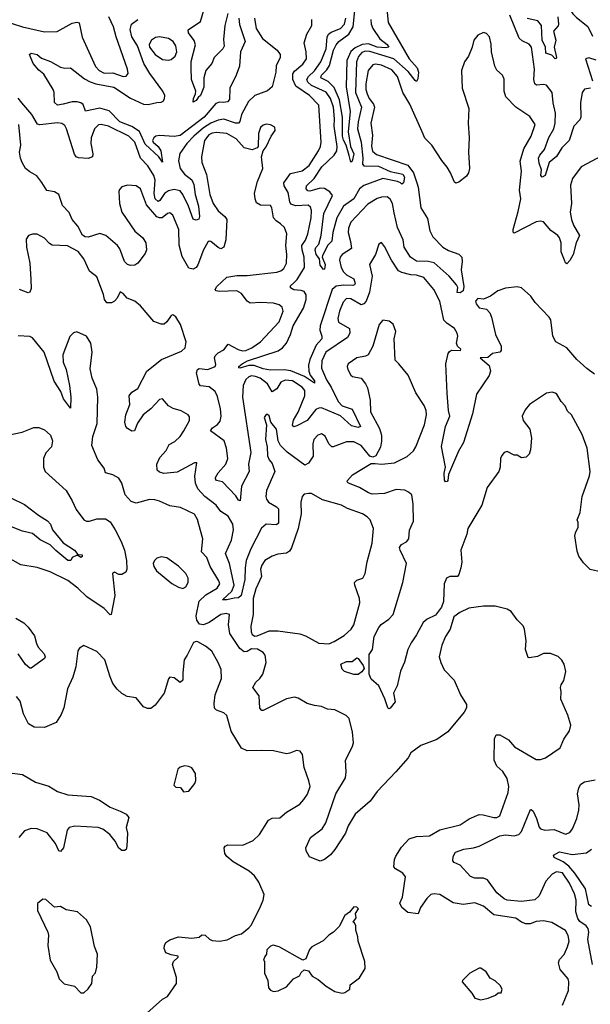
# Model space of a CAD drawing. Extents: x 2056909 to 2160450, y 827444 to 1016825.
# Tile 146 of 256: x 2123866 to 2127776, y 881261 to 888015. Entities that reach past the tile are written whole.
import ezdxf

# ---------------------------------------------------------------- set-up
doc = ezdxf.new("R2010")
doc.units = 0

msp = doc.modelspace()

# ---------------------------------------------------------------- linework, layer by layer
at = {"layer": '0CON10XD'}
for points in [[(2127835, 888447.7), (2127775, 888402.5), (2127745, 888405.5), (2127711.1, 888441.1), (2127681.1, 888525), (2127665, 888537.5), (2127635, 888546.8), (2127574.1, 888545.9), (2127548.1, 888525), (2127543.5, 888505), (2127551.1, 888455), (2127497.7, 888372.3), (2127466.7, 888295), (2127460.4, 888255), (2127468.2, 888225), (2127492.2, 888185), (2127565, 888131.9), (2127625, 888102.5), (2127655, 888054.2), (2127680.2, 888030.2), (2127758.3, 887968.3), (2127791.7, 887901.7)], [(2126377.3, 888135), (2126390, 887995), (2126535.8, 887745.8), (2126590, 887685), (2126598.8, 887655), (2126595, 887610), (2126585, 887590), (2126575, 887597.5), (2126528.3, 887658.3), (2126428.8, 887745), (2126265, 887796), (2126235, 887799.4), (2126211.2, 887788.8), (2126188.5, 887761.5), (2126173.2, 887725), (2126167.4, 887515), (2126208.3, 887415), (2126184.1, 887315), (2126180, 887265), (2126206.5, 887175), (2126216.3, 887063.7), (2126214.1, 887024.1), (2126225, 887013.2), (2126325, 887009.3), (2126405, 886974.3), (2126492, 886955), (2126502.9, 886935), (2126496.2, 886895), (2126485, 886887.5), (2126474.3, 886895), (2126453.8, 886905), (2126355, 886926.2), (2126225, 886878.3), (2126195.5, 886854.5), (2126156.3, 886785), (2126085.1, 886734.9), (2126040, 886655), (2126010.6, 886555), (2126004.4, 886495.6), (2125974.7, 886465), (2125940.9, 886395), (2125938.9, 886385), (2125959.1, 886335), (2125955, 886302.5), (2125948.3, 886301.7), (2125925, 886330), (2125919.4, 886375), (2125898, 886405), (2125890.8, 886435), (2125895, 886451.2), (2125914.7, 886475), (2125932.5, 886535), (2125951, 886685), (2126008.9, 886808.9), (2125992, 886835), (2125955, 886856.7), (2125925, 886858.3), (2125885, 886847.7), (2125855, 886837.5), (2125840.1, 886840.1), (2125829.1, 886855), (2125832.2, 886875), (2125884.5, 886925.5), (2125935.7, 887005), (2126021.2, 887085), (2126038.1, 887115), (2126042, 887145), (2126021.2, 887285), (2126023, 887335), (2126015.2, 887414.8), (2125995.5, 887475), (2125965, 887517.5), (2125865, 887562.1), (2125840.8, 887585), (2125833.1, 887605), (2125845.3, 887625), (2125885, 887662.8), (2125930.2, 887725), (2125965, 887815.8), (2125973, 887895), (2125981.2, 887915), (2126001.2, 887928.8), (2126065, 887953.2), (2126090.9, 887985), (2126101.7, 888025)], [(2126271.6, 888015), (2126274.3, 887985), (2126286.3, 887955), (2126333.5, 887883.5), (2126383.6, 887845), (2126394.4, 887825.6), (2126375, 887820.9), (2126315, 887826.7), (2126255, 887848.6), (2126212.7, 887845), (2126165, 887822.6), (2126135, 887796.7), (2126107.2, 887735), (2126103.9, 887555), (2126130.8, 887385), (2126117.7, 887245), (2126133.4, 887145), (2126156, 887095), (2126145, 887044.2), (2126135, 887037.5), (2126123, 887083), (2126103.7, 887155), (2126085, 887187.8), (2126077.6, 887215), (2126077.7, 887345), (2126057.9, 887465), (2126019.8, 887549.8), (2125979.6, 887589.6), (2125928.8, 887615), (2125934.8, 887635), (2125969.8, 887670.2), (2125988.6, 887701.4), (2126015.2, 887804.8), (2126035, 887843.2), (2126053.6, 887865), (2126121.3, 887915), (2126151.4, 887965), (2126168.4, 888145)], [(2125292.2, 888057.8), (2125271.4, 887975), (2125262.4, 887877.6), (2125267.2, 887832.8), (2125257.5, 887815), (2125198.8, 887755), (2125181.5, 887715), (2125141.4, 887665), (2125128.5, 887615), (2125127.1, 887552.9), (2125105, 887493.8), (2125088.3, 887481.7), (2125075, 887460), (2125055, 887450), (2125056, 887475), (2125071.2, 887505), (2125073.8, 887525), (2125042.7, 887605), (2125040.9, 887685), (2125041.8, 887728.2), (2125071.2, 887841.2), (2125062.4, 887872.4), (2125022.5, 887925), (2125021.2, 887945), (2125105, 888001.2), (2125133.3, 888095)], [(2123485, 888044.6), (2123607.4, 887987.4), (2123645, 887984.7), (2123695, 887997.8), (2123815, 887988.3), (2123885.5, 887965.5), (2124035, 887930.4), (2124122.5, 887932.5), (2124225, 887990), (2124258.3, 887998.3), (2124274.1, 887994.1), (2124295, 887893.8), (2124385, 887693.1), (2124410.5, 887665), (2124445, 887646.7), (2124505, 887651.1), (2124575, 887625.6), (2124595, 887627.1), (2124608.9, 887645), (2124605.4, 887675), (2124527.3, 887897.2), (2124509.3, 887965), (2124476.9, 888035)], [(2125475.4, 888025), (2125486.7, 887955), (2125528.8, 887885), (2125630.8, 887805), (2125650, 887775), (2125650, 887755), (2125623, 887697), (2125620, 887655), (2125596, 887555), (2125565, 887527.5), (2125476.5, 887493.5), (2125434.2, 887454.2), (2125385.7, 887364.3), (2125374.1, 887315.9), (2125365.8, 887305), (2125345, 887305.9), (2125265, 887332.8), (2125225, 887324.4), (2125175, 887304.1), (2125125, 887272.8), (2125060, 887215), (2125010.9, 887165), (2124962.4, 887097.6), (2124953.1, 887046.9), (2124965.4, 886995), (2124995.4, 886955), (2125045.8, 886915.8), (2125059.3, 886885), (2125068.8, 886815), (2125091.3, 886735), (2125098.8, 886665), (2125093.6, 886646.4), (2125075, 886638.5), (2125055, 886647.1), (2125021.9, 886735), (2124984.9, 886814.9), (2124965, 886841.6), (2124925, 886850.7), (2124885, 886841.3), (2124857.7, 886822.3), (2124826.2, 886773.8), (2124815, 886768.6), (2124794.9, 886784.9), (2124786.8, 886823.2), (2124794, 886914), (2124786.1, 886945), (2124745, 887011.2), (2124693.8, 887063.8), (2124654.2, 887174.2), (2124615, 887214.7), (2124475, 887284.1), (2124425, 887296.5), (2124405, 887294.3), (2124379.4, 887265), (2124356.4, 887205), (2124354.7, 887165), (2124367.6, 887095), (2124365.4, 887075), (2124335, 887062.8), (2124268.2, 887068.2), (2124254.1, 887075), (2124242.4, 887092.4), (2124187.6, 887265), (2124175, 887288.9), (2124155, 887302.7), (2124125, 887307.3), (2124005, 887292.9), (2123987.8, 887297.8), (2123950, 887365), (2123880.8, 887445), (2123856.8, 887476.8)], [(2124164.5, 887435.5), (2124125, 887429.2), (2124105.5, 887445.5), (2124102.5, 887515), (2124096, 887535), (2124031.4, 887641.4), (2123998.3, 887668.3), (2123959.5, 887715), (2123934.2, 887775), (2123945, 887784), (2123985, 887776.4), (2124015, 887750.9), (2124078, 887728), (2124145, 887688), (2124175, 887682), (2124215, 887684), (2124309.3, 887609.3), (2124348.1, 887588.1), (2124388, 887575), (2124511.9, 887551.8), (2124626.5, 887476.5), (2124715, 887436.2), (2124746.7, 887433.3), (2124805, 887447.5), (2124835, 887448.6), (2124850, 887455), (2124859.3, 887470.7), (2124860, 887495), (2124845.8, 887525), (2124758.2, 887645), (2124717.5, 887715), (2124673.1, 887835), (2124635, 887896.2), (2124622.4, 887947.6), (2124632.9, 887985), (2124675, 888015.6)], [(2125367, 888025), (2125371.8, 887981.8), (2125410.9, 887865), (2125379.2, 887795), (2125371.8, 887695), (2125350, 887635), (2125305.4, 887544.6), (2125302.8, 887467.2), (2125289.3, 887450.7), (2125262.6, 887447.4), (2125235, 887448.6), (2125210.7, 887439.3), (2125129.8, 887345), (2124965, 887220.9), (2124925, 887212.5), (2124825, 887220.5), (2124799.2, 887215), (2124784.5, 887205), (2124776.4, 887185), (2124779.6, 887175), (2124815, 887144.5), (2124832.8, 887115), (2124845, 887037.5), (2124820, 887075), (2124725, 887161.6), (2124687.1, 887247.1), (2124635, 887282.3), (2124552.1, 887315), (2124479, 887389), (2124415, 887408), (2124317.3, 887387.3), (2124302, 887432), (2124285, 887444.4), (2124260.7, 887450.7), (2124225, 887451.5), (2124164.5, 887435.5)], [(2126623.1, 887245), (2126540, 887435), (2126490.8, 887515), (2126453.8, 887625), (2126415, 887670), (2126345, 887703.5), (2126305, 887709.5), (2126285, 887704.6), (2126254.4, 887665.6), (2126238.3, 887575), (2126238, 887535), (2126246.2, 887505), (2126260.5, 887475), (2126291.1, 887435), (2126297.5, 887415), (2126271.8, 887305), (2126282.9, 887222.9), (2126276.5, 887146.5), (2126283.8, 887113.8), (2126310.2, 887090.2), (2126526.1, 887016.2), (2126563.4, 886963.4), (2126586.8, 886895), (2126596.2, 886865), (2126614.6, 886724.6), (2126660.2, 886650.2), (2126675.5, 886565.5), (2126697.1, 886525), (2126764.4, 886454.4), (2126805, 886430.6), (2126875, 886405.8), (2126895, 886386.7), (2126898.9, 886355), (2126891.7, 886298.3), (2126910, 886185), (2126905, 886154.4), (2126885, 886141.9), (2126864.2, 886144.2), (2126867, 886177), (2126860, 886195), (2126808.6, 886255), (2126705.8, 886345.8), (2126665, 886356.5), (2126585, 886358.4), (2126543.3, 886385), (2126501.1, 886455), (2126493, 886505), (2126455, 886589.4), (2126431.2, 886688.8), (2126419.7, 886755), (2126405, 886784.4), (2126385, 886798.5), (2126345, 886797.3), (2126315, 886787.3), (2126251.5, 886748.5), (2126135, 886625.6), (2126119.1, 886585), (2126116.7, 886555), (2126133.4, 886493.4), (2126138.5, 886445), (2126074.5, 886405), (2126060.9, 886385), (2126056.9, 886365), (2126068.7, 886315), (2126085.3, 886285), (2126105, 886264.7), (2126155, 886237.5), (2126164.6, 886205), (2126160, 886195), (2126149.2, 886190.8), (2126085, 886193.2), (2126035, 886186.3), (2126006.8, 886165), (2125924.4, 885915), (2125923, 885885), (2125936.7, 885845), (2125935.4, 885825), (2125897.6, 885782.4), (2125853.8, 885685), (2125845.2, 885645), (2125847, 885605), (2125856.9, 885576.9), (2125885, 885537.5), (2125885, 885522), (2125817.8, 885567.8), (2125725, 885607.3), (2125677.1, 885612.9), (2125585, 885609.6), (2125535, 885620), (2125472.9, 885642.9), (2125435, 885642.5), (2125375, 885624.6), (2125367, 885627), (2125367.5, 885635), (2125389.5, 885655), (2125427.3, 885675), (2125637.8, 885742.2), (2125666.4, 885763.6), (2125693.1, 885796.9), (2125722.7, 885855), (2125739.8, 885915), (2125810.7, 886035), (2125828.8, 886095), (2125828, 886128), (2125815, 886149.6), (2125795, 886158.1), (2125745, 886162.6), (2125721.5, 886175), (2125721.1, 886188.9), (2125745, 886208.6), (2125768, 886232), (2125818.1, 886315), (2125815.2, 886385), (2125800.9, 886435), (2125799.7, 886465), (2125825, 886503.1), (2125840.3, 886545), (2125863.9, 886655), (2125866.6, 886705), (2125858.8, 886728.8), (2125842, 886742), (2125758.5, 886738.5), (2125725, 886748.5), (2125716, 886765), (2125705, 886830), (2125679.2, 886875), (2125676.4, 886895), (2125721.2, 886958.8), (2125801.9, 886978.1), (2125850, 887015), (2125914, 887115), (2125926.8, 887145), (2125930.7, 887175), (2125915, 887429.2), (2125851.8, 887495), (2125757.7, 887557.7), (2125737.3, 887605), (2125737.8, 887642.2), (2125747.9, 887662.1), (2125805, 887709.5), (2125830.9, 887745), (2125830, 887795), (2125815.7, 887855), (2125833.1, 887915), (2125866.7, 887975), (2125867.5, 888015)], [(2127776.2, 887545), (2127735, 887538.1), (2127718.9, 887515), (2127709.2, 887445), (2127711.9, 887345), (2127703, 887327), (2127664, 887285), (2127631.8, 887185), (2127579.6, 887135), (2127545, 887077.1), (2127495, 887035.8), (2127465.8, 886945), (2127445, 886934), (2127437, 886947), (2127442.5, 886985), (2127425, 887030), (2127421.6, 887065), (2127429.6, 887085), (2127460.8, 887125), (2127492.4, 887207.6), (2127525.9, 887265), (2127534.7, 887305), (2127536.2, 887373.8), (2127521.2, 887445), (2127515.3, 887515.3), (2127474.5, 887564.5), (2127455, 887570), (2127406.6, 887566.6), (2127394.6, 887574.6), (2127388.2, 887605), (2127393.5, 887675), (2127373.1, 887825), (2127356.4, 887846.4), (2127308.5, 887868.5), (2127288.7, 887888.7), (2127224.4, 888045)], [(2127552.4, 888035), (2127557.5, 887985), (2127555, 887973.5), (2127522.7, 887935), (2127538.5, 887875), (2127529.2, 887825), (2127543.9, 887756.1), (2127542.5, 887747.5), (2127535, 887746.2), (2127511.5, 887771.5), (2127470, 887785), (2127468, 887825), (2127446.1, 887875), (2127441.1, 887975), (2127416.8, 888006.8), (2127342.5, 888022.5)], [(2124885, 887737.8), (2124905, 887741.9), (2124931.1, 887765), (2124943.1, 887795), (2124935.9, 887835), (2124917.5, 887865), (2124885, 887886.4), (2124825, 887897.5), (2124796.6, 887893.4), (2124768.6, 887875), (2124752.5, 887845), (2124755.8, 887825.8), (2124795.5, 887775.5), (2124845, 887741.9), (2124885, 887737.8)], [(2127855, 887080), (2127713.9, 887006.1), (2127653.8, 886926.2), (2127641.1, 886878.9), (2127646.6, 886753.4), (2127638.6, 886695), (2127646.5, 886645), (2127660.9, 886605), (2127701.4, 886535), (2127680, 886485), (2127659.4, 886405), (2127635, 886363.3), (2127615, 886340), (2127605, 886347.5), (2127598, 886365), (2127575, 886422.5), (2127575.4, 886485), (2127565, 886519.2), (2127553.1, 886535), (2127505, 886568.8), (2127455, 886627.1), (2127435, 886633.2), (2127405, 886627.3), (2127255, 886550), (2127246.7, 886556.7), (2127246.2, 886576.2), (2127282.1, 886697.9), (2127300, 886785), (2127290.5, 886845), (2127303.5, 886975), (2127295.4, 887045), (2127321.1, 887128.9), (2127371.2, 887215), (2127398.1, 887295), (2127361.2, 887351.2), (2127265, 887414.2), (2127196.7, 887485), (2127184.5, 887525), (2127185.7, 887605.7), (2127174, 887635), (2127135, 887668.8), (2127121.4, 887695), (2127098.6, 887795), (2127097.3, 887847.3), (2127085, 887896.2), (2127065, 887918.8), (2127045, 887926.2), (2127005, 887908), (2126978.8, 887875), (2126966.2, 887825), (2126940.8, 887765), (2126914.2, 887725), (2126892.5, 887665), (2126897.5, 887545), (2126943.8, 887405), (2126939.2, 887305), (2126946.9, 887205), (2126941.9, 887105), (2126948, 886995), (2126941.2, 886965), (2126928.3, 886941.7), (2126875, 886900), (2126855, 886892.5), (2126845, 886900), (2126818, 886965), (2126794.1, 887004.1), (2126757.9, 887047.9), (2126689.2, 887155), (2126642.4, 887202.4), (2126623.1, 887245)], [(2127815, 887736.2), (2127765, 887752.5), (2127743.8, 887745), (2127790, 887595)], [(2127805, 885583.8), (2127752.7, 885622.7), (2127684, 885685), (2127615, 885763.8), (2127540, 885805), (2127520, 885845), (2127506.2, 885955), (2127493.3, 885975), (2127397.5, 886075), (2127369.3, 886119.3), (2127305, 886176.2), (2127275, 886182), (2127195, 886172.9), (2127142.5, 886155), (2127091.7, 886118.3), (2127045, 886098.8), (2127005, 886102), (2126990, 886085), (2126993.3, 886065), (2127015, 886037.5), (2127065, 886028.8), (2127087.5, 886005), (2127099.4, 885975), (2127125.6, 885855), (2127165.8, 885775.8), (2127164.1, 885745.9), (2127155, 885733.3), (2127105, 885726), (2127073.1, 885696.9), (2127022, 885695), (2127082, 885642), (2127091.2, 885605), (2127083, 885575), (2126995.4, 885445), (2126968, 885312), (2126906.2, 885113.8), (2126872.5, 885055), (2126803.8, 884895), (2126800, 884855), (2126795, 884847.5), (2126782.5, 884845), (2126776.4, 884856.4), (2126773.8, 884905), (2126782.5, 884945), (2126756.2, 885086.2), (2126784.1, 885225), (2126813.8, 885295), (2126804, 885335), (2126793.9, 885453.9), (2126786.6, 885655), (2126802.1, 885725), (2126811, 885739), (2126825, 885746.8), (2126887.5, 885745), (2126887.8, 885755), (2126866.5, 885775), (2126859.5, 885795), (2126867.2, 885842.8), (2126863.6, 885865), (2126845, 885896.5), (2126792, 885932), (2126773.3, 885953.3), (2126744.7, 886085), (2126704.4, 886165), (2126635.4, 886245.4), (2126585, 886262.5), (2126545, 886264.5), (2126485, 886279.6), (2126462.6, 886292.6), (2126412.5, 886365), (2126365, 886460), (2126345, 886487.5), (2126327.5, 886475), (2126302.9, 886405), (2126263.3, 886335), (2126280.9, 886255), (2126263.4, 886145), (2126239.2, 886085), (2126223.3, 886066.7), (2126205, 886059.7), (2126135, 886100.7), (2126105, 886102.3), (2126083.2, 886076.8), (2126057.5, 886015), (2126045.5, 885965.5), (2126050.5, 885940.5), (2126125, 885897.1), (2126128.9, 885865), (2126112.2, 885835), (2125964.7, 885735), (2125935.7, 885675), (2125933.3, 885625), (2125967.7, 885545), (2126000, 885495), (2126047.6, 885395), (2126075, 885366), (2126145, 885342.5), (2126201.9, 885225), (2126185, 885216.4), (2126139.5, 885229.5), (2126065, 885296.7), (2125935, 885351.7), (2125915, 885350.8), (2125895, 885340.9), (2125836.7, 885265), (2125765, 885228.5), (2125745, 885222.5), (2125735, 885233.3), (2125743, 885267), (2125775, 885323.5), (2125819.8, 885435), (2125820.5, 885470.5), (2125801.5, 885495), (2125735, 885537.4), (2125685, 885542.2), (2125655, 885527.5), (2125627.8, 885482.2), (2125595, 885463.1), (2125565, 885518), (2125513.6, 885555), (2125482.4, 885567.6), (2125455, 885570.8), (2125435, 885564.7), (2125415, 885546.9), (2125396.8, 885505), (2125392.7, 885425), (2125450.6, 885045), (2125434.6, 884965), (2125438.5, 884915), (2125386.9, 884815), (2125376.7, 884715), (2125365, 884720), (2125347.9, 884747.9), (2125255.5, 884845.5), (2125215, 884854.4), (2125207.1, 884865), (2125206.9, 884875), (2125225, 884905.8), (2125278.8, 884965), (2125291.6, 885005), (2125284.2, 885075), (2125267.1, 885125), (2125174.5, 885195), (2125187.5, 885215), (2125222.3, 885237.7), (2125240.2, 885259.8), (2125247.7, 885295), (2125242.2, 885345), (2125221, 885431), (2125205.3, 885465), (2125165, 885497.4), (2125103.9, 885503.9), (2125095.8, 885515.8), (2125076.9, 885593.1), (2125084.3, 885615.7), (2125095, 885622.9), (2125155.2, 885614.7), (2125205.8, 885635), (2125210.6, 885649.4), (2125200.9, 885695), (2125205, 885710), (2125225, 885730), (2125265, 885750.6), (2125295, 885788.9), (2125363, 885753), (2125393.6, 885743.6), (2125415, 885745.7), (2125456.5, 885763.5), (2125515.4, 885805), (2125645, 885943.3), (2125670.6, 886015), (2125665, 886043.8), (2125645, 886059.5), (2125605, 886069.2), (2125515.9, 886074.1), (2125445, 886070.5), (2125424, 886084), (2125385.7, 886135.7), (2125355, 886154.6), (2125235, 886150), (2125212.5, 886155), (2125206.2, 886165), (2125216, 886185), (2125285, 886248.1), (2125355, 886260.7), (2125425, 886261.1), (2125626.9, 886283.1), (2125655, 886292.2), (2125675, 886308.1), (2125694.6, 886345.4), (2125697.3, 886405), (2125690, 886465), (2125695.4, 886545), (2125680.2, 886590.2), (2125654.2, 886615), (2125624, 886634), (2125605.6, 886655), (2125592.9, 886725), (2125585, 886740), (2125515, 886742.5), (2125489.5, 886759.5), (2125479.1, 886785), (2125474.6, 886825), (2125494.5, 886905), (2125531.4, 886995), (2125524, 887075), (2125533.3, 887115), (2125555, 887142.5), (2125590, 887215), (2125617.5, 887255), (2125615, 887277.5), (2125583.9, 887293.9), (2125555, 887298), (2125535, 887292), (2125515, 887276), (2125503.3, 887235), (2125500, 887145), (2125492.5, 887135), (2125458.8, 887121.2), (2125405, 887136.7), (2125348.5, 887198.5), (2125285, 887233.7), (2125215, 887241), (2125185, 887236.3), (2125161.3, 887225), (2125133.3, 887185), (2125111.2, 887075), (2125114.7, 887034.7), (2125146.1, 886953.9), (2125169.7, 886815), (2125192, 886755), (2125225, 886703.3), (2125272.2, 886665), (2125285.5, 886645), (2125279.1, 886505), (2125265.6, 886455), (2125245, 886443.3), (2125225, 886451.1), (2125175, 886492.5), (2125165, 886495.7), (2125155, 886488), (2125125, 886436.2), (2125087.1, 886332.9), (2125075, 886315.7), (2125055, 886302.9), (2125025, 886310.6), (2124980.2, 886390.2), (2124958.3, 886468.3), (2124956.4, 886576.4), (2124914.4, 886674.4), (2124895, 886690), (2124878.8, 886685), (2124843.3, 886656.7), (2124825, 886654.6), (2124805, 886663.3), (2124734.8, 886744.8), (2124694.1, 886854.1), (2124665, 886874.4), (2124605, 886880.6), (2124565, 886868), (2124549.1, 886850.9), (2124544.4, 886835.6), (2124550.5, 886755), (2124566.5, 886695), (2124654.1, 886564.1), (2124709.1, 886519.1), (2124730.6, 886485), (2124735.5, 886435), (2124725, 886410), (2124675, 886344), (2124655, 886332), (2124625, 886327.5), (2124605, 886336), (2124585, 886356), (2124551.9, 886441.9), (2124536.4, 886466.4), (2124455.6, 886535), (2124415, 886549.1), (2124335, 886522.8), (2124315, 886524.4), (2124295.9, 886535.9), (2124265, 886599.5), (2124225.5, 886645), (2124205, 886692.9), (2124159.3, 886739.3), (2124134.3, 886815), (2124105, 886834.4), (2124052.9, 886842.9), (2124016.9, 886896.9), (2123982.7, 886942.7), (2123935, 886970), (2123906.7, 886995), (2123884.2, 887034.2), (2123872, 887065), (2123865.8, 887105), (2123873.1, 887155), (2123861.2, 887295)], [(2127855, 884226.2), (2127775, 884243.3), (2127728.3, 884288.3), (2127696.1, 884336.1), (2127685, 884370), (2127670.6, 884475), (2127673.3, 884495), (2127692, 884535), (2127693.3, 884565), (2127686.2, 884585), (2127706.2, 884635), (2127720, 884745), (2127770, 884885), (2127774.2, 884915), (2127754.2, 885075), (2127719.7, 885169.7), (2127646.7, 885305), (2127619.5, 885329.5), (2127603.3, 885365), (2127576.7, 885395), (2127546.7, 885445), (2127535, 885453.3), (2127515, 885460), (2127475, 885453.8), (2127358.8, 885375), (2127330.3, 885339.7), (2127309.4, 885295), (2127315.5, 885265.5), (2127361.2, 885205), (2127373.8, 885145), (2127366.2, 885065), (2127357.5, 885035), (2127337, 885013), (2127305, 885010), (2127275, 885027.5), (2127255, 885027.5), (2127205, 885053.3), (2127185, 885046.2), (2127168.8, 885025), (2127161.2, 885005), (2127158, 884945), (2127150, 884915), (2127070, 884805), (2127031.9, 884685), (2126937.1, 884525), (2126930, 884485), (2126889.2, 884375), (2126894.7, 884294.7), (2126889.3, 884255), (2126875, 884209.2), (2126865, 884195.6), (2126814.2, 884195.8), (2126790, 884185), (2126774.6, 884145.4), (2126769.2, 884025), (2126755.7, 883985), (2126715, 883930.6), (2126657.3, 883902.7), (2126630.9, 883879.1), (2126585, 883794.4), (2126548.5, 883741.5), (2126525.6, 883695), (2126502.1, 883607.9), (2126474.3, 883545.7), (2126452, 883445), (2126427.5, 883395), (2126438.8, 883335), (2126405, 883292.5), (2126395, 883287.5), (2126387.5, 883295), (2126367.3, 883357.3), (2126326, 883445), (2126275, 883491.2), (2126260.6, 883525), (2126260.6, 883659.4), (2126284.1, 883695.9), (2126295, 883783.3), (2126325.7, 883845), (2126343.6, 883866.4), (2126396.2, 883903.8), (2126425.6, 883935), (2126490.6, 884155), (2126515.7, 884285), (2126471.9, 884375), (2126469.2, 884395), (2126482.5, 884415), (2126516.2, 884433.8), (2126531.9, 884455), (2126537.5, 884512.5), (2126564.6, 884575), (2126562.2, 884692.2), (2126553.1, 884755), (2126530.8, 884775), (2126505, 884787.7), (2126445, 884791.8), (2126365, 884764.6), (2126281.2, 884761.2), (2126255, 884769.6), (2126195, 884807.1), (2126118, 884835), (2126110.8, 884845), (2126112.5, 884855), (2126146.4, 884893.6), (2126275, 884971.2), (2126301.2, 884971.2), (2126345, 884966.9), (2126435, 884974.5), (2126521.7, 885018.3), (2126565, 885057.5), (2126581.1, 885085), (2126640.6, 885235), (2126653.1, 885305), (2126651.4, 885335), (2126637.6, 885367.6), (2126580, 885455), (2126527, 885577), (2126465, 885654.2), (2126438.3, 885678.3), (2126432.5, 885825), (2126443.8, 885875), (2126426.1, 885926.1), (2126396.9, 885946.9), (2126355, 885954), (2126329.2, 885925), (2126286.5, 885775), (2126253.3, 885716.7), (2126235, 885705.8), (2126175, 885695.6), (2126116, 885655), (2126110.8, 885635), (2126114.3, 885615), (2126135, 885576.2), (2126147.5, 885567.5), (2126205.4, 885555.4), (2126235, 885518), (2126249.2, 885489.2), (2126268.2, 885405), (2126269.6, 885325), (2126331.3, 885211.3), (2126345.3, 885165), (2126345.9, 885124.1), (2126337.6, 885082.4), (2126306.6, 885023.4), (2126285, 885013.8), (2126265, 885020), (2126205, 885093.6), (2126155, 885119.1), (2126105, 885120), (2126015, 885084.6), (2126005, 885085.5), (2125984.5, 885105), (2125959.1, 885159.1), (2125935, 885174.2), (2125908.8, 885165), (2125880.8, 885135), (2125874.3, 885105), (2125878, 885022), (2125845, 884972.2), (2125820.2, 884960.2), (2125698.7, 885048.7), (2125652.9, 885092.9), (2125636.5, 885126.5), (2125626.7, 885205), (2125586.2, 885255), (2125575, 885297.5), (2125565, 885306.7), (2125555, 885306.2), (2125541.2, 885285), (2125556.2, 885236.2), (2125549.2, 885135), (2125560.9, 885085), (2125565, 885022.5), (2125575, 884996.2), (2125595, 884971.2), (2125615.4, 884915), (2125558.2, 884785), (2125552.7, 884745), (2125557.3, 884725), (2125571.5, 884705), (2125625, 884673.5), (2125639.1, 884659.1), (2125639.2, 884560.8), (2125625, 884549.5), (2125555, 884554.7), (2125523, 884527), (2125450.8, 884385), (2125418.8, 884305), (2125410, 884255), (2125408, 884175), (2125383.1, 884065), (2125365, 884048.3), (2125335, 884047.5), (2125285.4, 884035.4), (2125256.7, 884035), (2125320.2, 884095), (2125335.9, 884135), (2125304, 884284), (2125277.1, 884352.9), (2125316.4, 884443.6), (2125331.6, 884515), (2125325.9, 884555), (2125295, 884608.9), (2125245, 884642.2), (2125211.8, 884685), (2125135, 884744), (2125087.5, 884797.5), (2125071.3, 884835), (2125066.3, 884883.7), (2125080, 884975), (2125065, 884976.2), (2124945, 884910), (2124852.7, 884902.7), (2124825, 884910), (2124807.5, 884925), (2124806.5, 884965), (2124827.3, 885012.7), (2124869.6, 885060.4), (2124889.6, 885100.4), (2124928, 885122), (2124965, 885156.7), (2124991.8, 885195), (2125029.2, 885265), (2125030.5, 885290.5), (2125020, 885305), (2124972.5, 885332.5), (2124918.8, 885348.8), (2124885.7, 885365.7), (2124845, 885414.2), (2124825, 885410), (2124764.4, 885345.6), (2124712.9, 885305), (2124672.7, 885247.3), (2124653.3, 885195), (2124635, 885191.2), (2124605, 885210), (2124592.9, 885225), (2124585.8, 885255), (2124593.6, 885305), (2124620.9, 885375), (2124617.1, 885435), (2124635, 885460.8), (2124675.5, 885485), (2124736.7, 885603.3), (2124836.9, 885683.1), (2124975, 885740), (2125000.8, 885765), (2125007.1, 885805), (2124967.1, 885925), (2124935, 885976.7), (2124915, 885990), (2124905, 885986.7), (2124875, 885943.3), (2124855, 885926.7), (2124835, 885926.2), (2124785, 885944.2), (2124695, 886052.9), (2124655, 886082.9), (2124603.5, 886103.5), (2124575, 886136.2), (2124555, 886147.5), (2124533.8, 886105), (2124515, 886083.8), (2124495, 886072), (2124462.7, 886072.7), (2124447.5, 886095), (2124440.3, 886130.3), (2124395, 886250), (2124345, 886290), (2124304.6, 886374.6), (2124265.7, 886425), (2124192.6, 886462.6), (2124088.9, 886468.9), (2124069.8, 886479.8), (2124035, 886515.8), (2123985, 886542.5), (2123955, 886544), (2123925.7, 886534.3), (2123911.2, 886508.8), (2123913.1, 886455), (2123935.5, 886344.5), (2123942.2, 886232.2), (2123945, 886170), (2123936.2, 886145), (2123925, 886141.2), (2123865, 886164.2)], [(2127585.6, 881255), (2127627.1, 881355), (2127629.5, 881415), (2127623.1, 881435), (2127568.9, 881498.9), (2127557.1, 881545), (2127565, 881568.8), (2127597.5, 881602.5), (2127620, 881655), (2127630, 881695), (2127625, 881733.3), (2127605, 881768), (2127512.5, 881822.5), (2127455, 881834.4), (2127405, 881830), (2127362.7, 881812.7), (2127335, 881812.9), (2127305, 881824.4), (2127265, 881851.2), (2127115, 881874.5), (2127045, 881934.5), (2126985, 881956.2), (2126905.5, 881945.5), (2126835, 881956.9), (2126744.2, 882014.2), (2126705, 882020), (2126683.8, 882015), (2126655, 881988), (2126611.4, 881925), (2126597.1, 881882.9), (2126525, 881890.5), (2126485, 881924.6), (2126471.8, 881955), (2126489.2, 881995), (2126508.6, 882135), (2126490.9, 882160.9), (2126441.1, 882191.1), (2126430, 882205), (2126434.6, 882255), (2126442.6, 882277.4), (2126481.2, 882338.8), (2126535, 882395.6), (2126585, 882412.5), (2126673.4, 882416.6), (2126745, 882458), (2126885, 882491.4), (2126946.3, 882533.7), (2127015, 882563.1), (2127041.7, 882561.7), (2127115, 882541.8), (2127135, 882543.6), (2127155, 882554.3), (2127212.5, 882715), (2127217.8, 882755), (2127205, 882810), (2127177.4, 882857.4), (2127136.2, 882895), (2127116, 882935), (2127118.3, 883081.7), (2127130.8, 883109.2), (2127155, 883110), (2127215, 883076), (2127257.1, 883027.1), (2127405, 882940), (2127435, 882940.8), (2127468, 882952), (2127568.7, 883021.3), (2127595, 883080), (2127632.7, 883137.3), (2127642.5, 883175), (2127622.5, 883245), (2127574, 883355), (2127577.1, 883405), (2127572, 883435), (2127577.1, 883452.9), (2127595, 883482.5), (2127608, 883545), (2127596.2, 883595), (2127580.7, 883620.7), (2127556.1, 883646.1), (2127503, 883667), (2127455, 883666.7), (2127414.2, 883645.8), (2127356.7, 883636.7), (2127350.5, 883640.5), (2127332.5, 883695), (2127336, 883755), (2127324.1, 883834.1), (2127315, 883856.7), (2127275, 883898.8), (2127233.8, 883955), (2127205, 883972.5), (2127125, 883991.4), (2127043, 883993), (2126942.8, 883977.2), (2126880.9, 883949.1), (2126841.4, 883918.6), (2126814.6, 883835.4), (2126783.3, 883785), (2126758.9, 883725), (2126740, 883645), (2126750.8, 883605), (2126774.3, 883554.3), (2126844.1, 883484.1), (2126886.7, 883385), (2126927.7, 883317.7), (2126928, 883295), (2126911.9, 883265), (2126799.6, 883130.4), (2126725, 883077.5), (2126615, 883036.5), (2126547.1, 882985), (2126527.6, 882952.4), (2126444.4, 882855), (2126315, 882722), (2126266.5, 882653.5), (2126165.6, 882565), (2126116.5, 882485), (2126098.2, 882435), (2126026.4, 882323.7), (2125995, 882285.5), (2125954.6, 882255.4), (2125925, 882244), (2125852.7, 882272.7), (2125828.8, 882315), (2125826.2, 882335), (2125859.2, 882405), (2125937.5, 882465), (2125964.7, 882505.3), (2126033.1, 882705), (2126097.5, 882815), (2126102.8, 882855), (2126098.2, 882935), (2126144.6, 883025), (2126153.6, 883055), (2126147.2, 883127.2), (2126122.7, 883222.7), (2126103.2, 883243.2), (2126025, 883280.5), (2125975, 883286.4), (2125935, 883304.4), (2125885, 883310), (2125835, 883324.4), (2125775, 883360), (2125748.3, 883368.3), (2125695, 883356.9), (2125535, 883276.2), (2125525, 883276.2), (2125511.9, 883291.9), (2125506.5, 883376.5), (2125464.3, 883435), (2125485, 883470.8), (2125512.5, 883495), (2125531.4, 883525), (2125555.7, 883605), (2125547.5, 883655), (2125533.8, 883675), (2125495, 883698), (2125455, 883700), (2125425, 883680.8), (2125405, 883678.6), (2125375, 883701.9), (2125305.7, 883805.7), (2125296.4, 883865), (2125304, 883935), (2125281.8, 883941.8), (2125245, 883933.8), (2125165, 883879.2), (2125125, 883864.3), (2125097.7, 883867.7), (2125079.5, 883895), (2125075.3, 883925), (2125095, 884026.2), (2125140.6, 884069.4), (2125219.1, 884115), (2125237.1, 884145), (2125230.8, 884165), (2125171.3, 884265), (2125148.8, 884325), (2125111.8, 884365), (2125120, 884455), (2125093.3, 884553.3), (2125085, 884586.7), (2125065, 884622), (2124968, 884668), (2124895, 884680), (2124825, 884713.1), (2124792.2, 884722.2), (2124755, 884723.1), (2124665, 884699.2), (2124630.7, 884710.7), (2124589.2, 884755), (2124566.6, 884836.6), (2124545, 884870), (2124505, 884893.8), (2124455, 884907.5), (2124445, 884937.5), (2124402.5, 884995), (2124360, 885095), (2124368, 885155), (2124396.9, 885245), (2124402.5, 885425), (2124395, 885480), (2124363.8, 885555), (2124349.3, 885619.3), (2124362, 885735), (2124354, 885795), (2124325, 885843.8), (2124257, 885873), (2124233.9, 885866.1), (2124208.8, 885841.2), (2124161.1, 885715), (2124165, 885666.7), (2124184.5, 885615), (2124207.1, 885505), (2124216.7, 885425), (2124215, 885350), (2124165.8, 885415), (2124148.5, 885465), (2124103.3, 885535), (2124033.3, 885735), (2123955, 885832), (2123935, 885842.5), (2123855, 885846)], [(2123785.4, 885164.6), (2123883.4, 885186.6), (2123963.3, 885216.7), (2123997.6, 885217.6), (2124035, 885200.8), (2124076.2, 885165), (2124092, 885125), (2124083.8, 885085), (2124045, 885043.3), (2124028.8, 885005), (2124030, 884945), (2124041.2, 884915), (2124184.3, 884784.3), (2124225.5, 884715.5), (2124252.5, 884655), (2124305, 884584), (2124324.4, 884574.4), (2124344.4, 884574.4), (2124395, 884590.6), (2124455, 884591.9), (2124485, 884569.4), (2124521.3, 884515), (2124562.2, 884435), (2124583.3, 884375), (2124597.5, 884305), (2124600, 884245), (2124594.2, 884225.8), (2124565, 884210), (2124545, 884208.8), (2124515, 884226.2), (2124502.9, 884217.1), (2124517.8, 884065), (2124492.5, 883935), (2124485, 883932.9), (2124445.7, 883975), (2124325.5, 884055), (2124264.4, 884115), (2124195, 884168.9), (2124075, 884227.1), (2123985, 884256.9), (2123875, 884275.7), (2123785, 884325.8)], [(2125985, 883734.1), (2126021.3, 883748.7), (2126089.2, 883790.8), (2126137.8, 883835), (2126155.6, 883865), (2126197.5, 884015), (2126194.3, 884044.3), (2126162, 884135), (2126161.2, 884155), (2126175, 884170), (2126216.7, 884185), (2126234, 884215), (2126247.1, 884295), (2126280.8, 884425), (2126290, 884525), (2126268, 884585), (2126248, 884605), (2126213.8, 884625), (2126111.3, 884661.3), (2126070, 884685), (2125941.7, 884721.7), (2125865, 884764.2), (2125845, 884765.8), (2125815, 884759.2), (2125801.4, 884745), (2125793.3, 884705), (2125795.6, 884624.4), (2125774.1, 884524.1), (2125728.3, 884391.7), (2125715, 884368.9), (2125694.7, 884355.3), (2125635, 884349.4), (2125595, 884335.7), (2125545, 884304.3), (2125525, 884274), (2125516.5, 884245), (2125522.7, 884195), (2125485, 884110.8), (2125466.6, 884045), (2125466, 883934), (2125449.6, 883855), (2125451.1, 883815), (2125458.3, 883798.3), (2125476.1, 883786.1), (2125492.3, 883787.7), (2125575, 883822.5), (2125635, 883822.9), (2125785, 883802.5), (2125825, 883788.9), (2125915, 883739.3), (2125985, 883734.1)], [(2123805, 884734.6), (2123899.5, 884689.5), (2123995.3, 884615.3), (2124057.4, 884577.4), (2124076.9, 884555), (2124090.6, 884515), (2124165, 884426.5), (2124240.6, 884375), (2124265, 884346.7), (2124293.3, 884345), (2124295, 884332), (2124285, 884326), (2124265, 884340), (2124255, 884340), (2124226.2, 884325), (2124216.7, 884305), (2124195.5, 884304.5), (2124113.2, 884373.2), (2124075, 884413.5), (2124006.8, 884446.8), (2123955, 884490.4), (2123885, 884505.9), (2123765, 884555.3)], [(2124985, 884114.3), (2125005, 884124), (2125020, 884155), (2125020, 884185), (2125005, 884215.8), (2124955, 884265.8), (2124875, 884322.5), (2124835, 884330.8), (2124805, 884321.2), (2124789.2, 884305), (2124780.6, 884285), (2124784.4, 884265), (2124803.1, 884235), (2124908.3, 884148.3), (2124955, 884123.1), (2124985, 884114.3)], [(2123840.5, 883910.5), (2123895, 883878.6), (2123925, 883848.6), (2123968.1, 883788.1), (2123980.4, 883735), (2123991.9, 883711.9), (2124034.3, 883665), (2124040, 883645), (2124036.4, 883633.6), (2123945, 883566.7), (2123935, 883566.7), (2123905, 883590.8), (2123855, 883664.5)], [(2124717, 881183), (2124845, 881297.5), (2124878.8, 881315), (2124941.2, 881405), (2124940, 881445), (2124914.2, 881535), (2124920, 881555), (2124951.2, 881585), (2124951.7, 881591.7), (2124905, 881600), (2124866.7, 881615), (2124856.2, 881645), (2124857.5, 881665), (2124867.5, 881685), (2124895, 881703.8), (2124955, 881724), (2125045, 881713.8), (2125095, 881722.5), (2125115, 881737.5), (2125137.5, 881735), (2125167, 881707), (2125185, 881699.2), (2125235, 881694.3), (2125286.7, 881703.3), (2125345, 881734), (2125385, 881744.2), (2125436, 881785), (2125454.2, 881805.8), (2125517.1, 881932.9), (2125534.1, 881975.9), (2125541.2, 882015), (2125505, 882100), (2125475, 882142), (2125438, 882175), (2125327.9, 882237.9), (2125285.7, 882275.7), (2125271.2, 882295), (2125268, 882335), (2125274.4, 882345.6), (2125292.5, 882355), (2125395, 882353.3), (2125465.5, 882384.5), (2125509.2, 882425), (2125570, 882525), (2125595, 882538), (2125649.1, 882540.9), (2125695, 882578), (2125786, 882635), (2125814, 882665), (2125837, 882703), (2125856, 882755), (2125848, 882795), (2125814.2, 882885), (2125803.3, 882975), (2125788.3, 882998.3), (2125763, 883003), (2125717.3, 882982.7), (2125695, 882980), (2125605, 882999.2), (2125521.7, 883001.7), (2125425, 883000.8), (2125385, 883018.1), (2125314.2, 883134.2), (2125285, 883242), (2125265, 883260), (2125215, 883279.4), (2125201.5, 883291.5), (2125198.2, 883325), (2125206.5, 883385), (2125248.9, 883495), (2125247, 883557), (2125227.1, 883605), (2125182.4, 883682.4), (2125138.7, 883718.7), (2125086.5, 883746.5), (2125075, 883750), (2125056.2, 883743.8), (2125013.8, 883655), (2124992, 883625), (2124983.1, 883535), (2124985, 883484.2), (2124965, 883467.5), (2124925, 883501.2), (2124894.1, 883505.9), (2124885, 883492.5), (2124855, 883396), (2124795, 883313.8), (2124765, 883290), (2124740.7, 883290.7), (2124715, 883302.5), (2124665, 883362.5), (2124603, 883373), (2124565, 883392.5), (2124535, 883422.5), (2124505, 883462.5), (2124485, 883507.5), (2124450, 883625), (2124395, 883682), (2124305, 883722.5), (2124276, 883704), (2124264.2, 883685.8), (2124251.2, 883575), (2124229.4, 883505), (2124192.7, 883425), (2124169.6, 883295), (2124150.9, 883249.1), (2124116, 883195), (2124035, 883158.9), (2123965, 883162.2), (2123925.4, 883185.4), (2123892.6, 883252.6), (2123869.4, 883339.4), (2123845, 883372)], [(2126185, 883523.3), (2126155, 883523.8), (2126092.5, 883545), (2126075, 883560), (2126067.5, 883595), (2126105, 883612.5), (2126145, 883613.3), (2126175, 883636.7), (2126185, 883632.5), (2126220, 883585), (2126226.2, 883565), (2126209.3, 883540.7), (2126185, 883523.3)], [(2124988.3, 882718.3), (2125025, 882723.8), (2125066.7, 882775), (2125073, 882797), (2125070, 882845), (2125045, 882882.5), (2125025, 882892.5), (2124995, 882896.7), (2124965, 882886.7), (2124950, 882875), (2124922.5, 882765), (2124935, 882750), (2124968.3, 882748.3), (2124988.3, 882718.3)], [(2123725, 882858.6), (2123885, 882837.1), (2123975, 882785.6), (2124065, 882756.4), (2124125, 882721.5), (2124195, 882697.1), (2124355.8, 882685.8), (2124411.9, 882661.9), (2124485, 882612.5), (2124555.6, 882585.6), (2124595, 882566.2), (2124613.6, 882543.6), (2124596.7, 882475), (2124604.4, 882434.4), (2124600.8, 882345), (2124595, 882322.5), (2124583.9, 882316.1), (2124565, 882316), (2124545, 882332.5), (2124519.6, 882379.6), (2124484.3, 882425), (2124435, 882461.5), (2124403.3, 882475), (2124245, 882483.1), (2124206.2, 882473.8), (2124192.5, 882455), (2124167.1, 882335), (2124145, 882310), (2124134.2, 882314.2), (2124112.1, 882365), (2124055, 882438.5), (2123985, 882464.6), (2123945, 882467.1), (2123898.8, 882451.2), (2123861.4, 882405)], [(2127790.6, 881535), (2127759.4, 881705), (2127764.7, 881755), (2127760.6, 881780.6), (2127748.4, 881798.4), (2127705, 881830.3), (2127690.7, 881850.8), (2127676.3, 881895), (2127677.9, 881975), (2127668.5, 882018.5), (2127633.2, 882093.2), (2127585, 882162.6), (2127545, 882170), (2127514.6, 882155), (2127471.8, 882105), (2127426.4, 882005), (2127395, 881978.5), (2127304, 881966), (2127205, 881975.5), (2127184.7, 881984.7), (2127134.4, 882025), (2127072.5, 882115), (2127045, 882125.4), (2126985, 882125.8), (2126955, 882137.5), (2126885, 882214.5), (2126843.9, 882233.9), (2126834.2, 882244.2), (2126835.4, 882275), (2126852.5, 882305), (2126910, 882325), (2126976.1, 882333.9), (2127014.6, 882345.4), (2127155, 882416.9), (2127195, 882424.6), (2127255, 882417.5), (2127285, 882425.5), (2127305, 882445.8), (2127365, 882596.7), (2127371.7, 882598.3), (2127385, 882586.7), (2127408.1, 882535), (2127425, 882476.7), (2127434.5, 882464.5), (2127465, 882455.6), (2127529.1, 882459.1), (2127605, 882427.8), (2127635, 882439.4), (2127654.4, 882465), (2127684.4, 882535), (2127697.7, 882592.3), (2127698.9, 882628.9), (2127689.1, 882705), (2127696.5, 882745), (2127709.8, 882770.2), (2127735, 882788.1), (2127808.3, 882801.7)], [(2127785, 881931.8), (2127765, 881943.8), (2127743.1, 882053.1), (2127669.7, 882159.7), (2127629.4, 882209.4), (2127589, 882239), (2127528.3, 882268.3), (2127522.9, 882285), (2127565, 882306.8), (2127650.5, 882289.5), (2127749.8, 882300.2), (2127783.8, 882326.2)], [(2124305, 881340), (2124335, 881366.7), (2124361.2, 881405), (2124365.9, 881454.1), (2124385, 881477.5), (2124394, 881515), (2124400, 881605), (2124377.7, 881657.7), (2124351.7, 881791.7), (2124325, 881840), (2124262.5, 881895), (2124185, 881908.8), (2124145, 881932.5), (2124105, 881927.5), (2124045, 881980), (2124025, 881982.5), (2123988.3, 881951.7), (2123987.5, 881905), (2124058.8, 881755), (2124063.8, 881735), (2124058, 881665), (2124075.7, 881565), (2124121.2, 881485), (2124136.7, 881436.7), (2124170.7, 881400.7), (2124242.5, 881385), (2124285, 881340), (2124305, 881340)], [(2126075, 881337.5), (2126095, 881342.5), (2126127.5, 881365), (2126130, 881395), (2126195, 881442.5), (2126233, 881507), (2126230, 881555), (2126186.2, 881695), (2126183.8, 881725), (2126169.3, 881769.3), (2126169.3, 881799.3), (2126159.3, 881819.3), (2126150, 881825), (2126172.5, 881855), (2126167.5, 881885), (2126187.5, 881915), (2126177, 881927), (2126155, 881930), (2126126.2, 881893.8), (2126095, 881871.2), (2126056, 881795), (2126016.7, 881755), (2125983.9, 881736.1), (2125945, 881697.5), (2125867.5, 881655), (2125852.3, 881637.7), (2125826.1, 881573.9), (2125807, 881563), (2125643.6, 881656.4), (2125603.6, 881666.4), (2125585, 881660), (2125560, 881635), (2125557.5, 881605), (2125545, 881590), (2125537.5, 881565), (2125542.5, 881555), (2125543.8, 881475), (2125566.2, 881425), (2125570, 881375), (2125585, 881357.5), (2125605, 881350), (2125636.4, 881353.6), (2125695, 881380), (2125742.5, 881435), (2125783, 881457), (2125795, 881480), (2125815, 881497.5), (2125845, 881490), (2125870, 881455), (2125912, 881432), (2125965.9, 881385.9), (2126025, 881350), (2126075, 881337.5)], [(2127025, 881292.5), (2127077, 881303), (2127127, 881323), (2127145, 881340), (2127165, 881340), (2127172.5, 881365), (2127159.3, 881389.3), (2127125, 881422.5), (2127090.5, 881440.5), (2127062.5, 881485), (2127025, 881510), (2127015, 881510), (2126950, 881475), (2126900, 881425), (2126897.5, 881415), (2126965, 881337.5), (2126983.6, 881303.6), (2127025, 881292.5)]]:
    msp.add_lwpolyline(points, dxfattribs=at)

doc.saveas('drawing.dxf')
